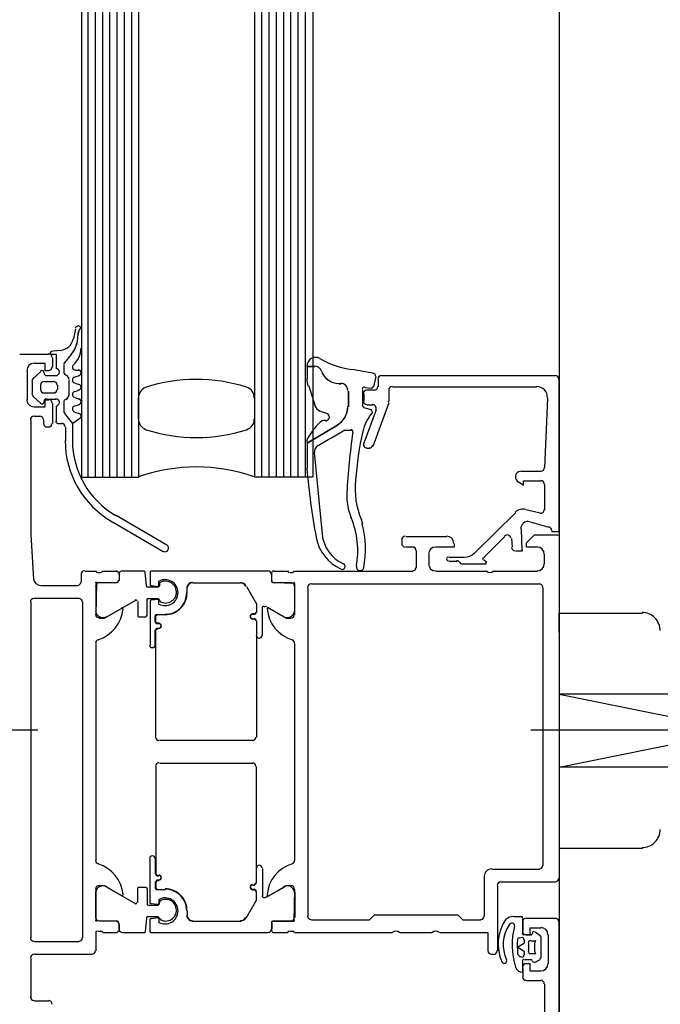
# Model space of a CAD drawing. Extents: x 2 to 87, y -108 to 11.
# Tile 87 of 256: x 13.1781 to 13.2666, y -44.049 to -43.9129. Entities that reach past the tile are written whole.
import ezdxf

# ---------------------------------------------------------------- set-up
doc = ezdxf.new("R2010")
doc.units = 0
doc.header["$MEASUREMENT"] = 0
doc.linetypes.add('IMPORT-ACAD_ISO10W100', pattern=[18.000999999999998, 12, -3, 0.001, -3])
doc.layers.add('23', color=7, linetype='CONTINUOUS')
doc.layers.add('32', color=7, linetype='CONTINUOUS')

msp = doc.modelspace()

# ---------------------------------------------------------------- linework, layer by layer
at = {"layer": '23', "color": 62, "linetype": 'Continuous'}
for p, q in [((13.18659999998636, -43.0401000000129), (13.18659999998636, -43.97609999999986)), ((13.1875, -43.0401000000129), (13.1875, -43.97609999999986)), ((13.18849999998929, -43.0401000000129), (13.18849999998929, -43.97609999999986)), ((13.18949999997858, -43.0401000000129), (13.18949999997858, -43.97609999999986)), ((13.19049999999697, -43.0401000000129), (13.19049999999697, -43.97609999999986)), ((13.19149999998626, -43.0401000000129), (13.19149999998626, -43.97609999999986)), ((13.19249999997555, -43.0401000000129), (13.19249999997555, -43.97609999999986)), ((13.19349999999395, -43.0401000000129), (13.19349999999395, -43.97609999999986)), ((13.19449999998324, -43.0401000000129), (13.19449999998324, -43.97609999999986)), ((13.2104999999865, -43.0401000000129), (13.2104999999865, -43.97609999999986)), ((13.21149999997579, -43.0401000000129), (13.21149999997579, -43.97609999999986)), ((13.21249999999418, -43.0401000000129), (13.21249999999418, -43.97609999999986)), ((13.21349999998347, -43.0401000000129), (13.21349999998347, -43.97609999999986)), ((13.21449999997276, -43.0401000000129), (13.21449999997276, -43.97609999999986)), ((13.21549999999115, -43.0401000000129), (13.21549999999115, -43.97609999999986)), ((13.21649999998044, -43.0401000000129), (13.21649999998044, -43.97609999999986)), ((13.21749999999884, -43.0401000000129), (13.21749999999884, -43.97609999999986)), ((13.21859999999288, -43.97609999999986), (13.21859999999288, -43.0401000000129)), ((13.25259999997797, -43.05410000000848), (13.25259999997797, -45.04110000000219)), ((13.19449999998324, -43.96809999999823), (13.19449999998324, -43.96520000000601)), ((13.2104999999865, -43.96520000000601), (13.2104999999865, -43.96809999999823)), ((13.18659999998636, -43.97609999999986), (13.19449999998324, -43.97609999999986)), ((13.21849999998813, -43.97609999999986), (13.2104999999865, -43.97609999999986))]:
    msp.add_line(p, q, dxfattribs=at)
for centre, radius, start, end in [((13.20247662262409, -43.98529157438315), 0.02271084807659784, 72.2552861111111, 108.0388138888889), ((13.19603407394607, -43.96512438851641), 0.001544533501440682, 112.4619777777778, 180), ((13.20893449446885, -43.96514986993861), 0.001553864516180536, 360, 72.25529166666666), ((13.19604182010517, -43.96806010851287), 0.001553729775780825, 180, 252.25535), ((13.20893488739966, -43.96805994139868), 0.001553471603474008, 287.7486472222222, 360), ((13.20248717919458, -43.9479156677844), 0.02270446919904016, 252.255325, 287.7486472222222), ((13.20248809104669, -43.99873949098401), 0.02404268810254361, 70.56465277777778, 109.43535)]:
    msp.add_arc(centre, radius, start, end, dxfattribs=at)
at = {"layer": '32', "color": 62, "linetype": 'Continuous'}
for p, q in [((13.18579999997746, -43.95560000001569), (13.18549999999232, -43.95699999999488)), ((13.18639999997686, -43.95570000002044), (13.18649999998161, -43.95540000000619)), ((13.18639999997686, -43.95570000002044), (13.18649999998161, -43.95540000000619)), ((13.18659999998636, -43.95560000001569), (13.18659999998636, -43.95829999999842)), ((13.18369999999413, -43.95860000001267), (13.18269999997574, -43.95870000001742)), ((13.17809999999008, -43.95910000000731), (13.18209999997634, -43.95910000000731)), ((13.18260000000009, -43.95960000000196), (13.18260000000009, -43.96090000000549)), ((13.18429999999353, -43.9603000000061), (13.18519999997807, -43.95920000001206)), ((13.18429999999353, -43.9603000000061), (13.18519999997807, -43.95920000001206)), ((13.17909999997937, -43.96140000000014), (13.17909999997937, -43.96540000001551)), ((13.1809999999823, -43.96150000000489), (13.17989999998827, -43.96249999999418)), ((13.18419999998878, -43.96160000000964), (13.18419999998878, -43.96060000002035)), ((13.18419999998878, -43.96160000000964), (13.18419999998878, -43.96060000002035)), ((13.18579999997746, -43.96129999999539), (13.18619999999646, -43.96129999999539)), ((13.21779999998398, -43.96080000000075), (13.21889999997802, -43.96080000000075)), ((13.18149999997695, -43.96180000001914), (13.18149999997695, -43.96170000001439)), ((13.18309999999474, -43.96210000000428), (13.1817999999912, -43.96210000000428)), ((13.18469999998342, -43.96210000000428), (13.18449999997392, -43.96199999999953)), ((13.18469999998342, -43.96210000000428), (13.18449999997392, -43.96199999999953)), ((13.18489999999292, -43.96480000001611), (13.18489999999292, -43.96259999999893)), ((13.18489999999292, -43.96480000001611), (13.18489999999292, -43.96259999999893)), ((13.18629999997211, -43.96210000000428), (13.18569999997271, -43.96230000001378)), ((13.2269999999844, -43.96360000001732), (13.22729999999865, -43.96220000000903)), ((13.22759999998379, -43.96259999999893), (13.22759999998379, -43.96360000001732)), ((13.25209999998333, -43.96210000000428), (13.22809999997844, -43.96210000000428)), ((13.17979999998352, -43.96290000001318), (13.17979999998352, -43.96450000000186)), ((13.1809999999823, -43.96400000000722), (13.1809999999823, -43.96340000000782)), ((13.18149999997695, -43.96290000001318), (13.18279999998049, -43.96290000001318)), ((13.18329999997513, -43.96340000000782), (13.18329999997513, -43.96400000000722)), ((13.18569999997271, -43.96309999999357), (13.18629999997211, -43.96330000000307)), ((13.18629999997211, -43.96410000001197), (13.18569999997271, -43.96430000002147)), ((13.21799999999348, -43.96350000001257), (13.21889999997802, -43.96630000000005)), ((13.22249999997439, -43.96319999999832), (13.22219999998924, -43.96319999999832)), ((13.22219999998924, -43.96319999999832), (13.22249999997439, -43.96319999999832)), ((13.22349999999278, -43.9664000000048), (13.22349999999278, -43.96420000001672)), ((13.22349999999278, -43.96420000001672), (13.22349999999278, -43.9664000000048)), ((13.22550000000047, -43.9661999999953), (13.22550000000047, -43.96400000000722)), ((13.22579999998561, -43.96370000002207), (13.22669999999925, -43.96379999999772)), ((13.22709999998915, -43.96410000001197), (13.22609999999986, -43.96410000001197)), ((13.22909999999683, -43.9655999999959), (13.22909999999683, -43.96410000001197)), ((13.22959999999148, -43.96360000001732), (13.24949999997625, -43.96360000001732)), ((13.17989999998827, -43.96490000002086), (13.1809999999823, -43.96590000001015)), ((13.18279999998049, -43.96450000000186), (13.18149999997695, -43.96450000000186)), ((13.18149999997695, -43.96570000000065), (13.18149999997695, -43.9655999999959)), ((13.1817999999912, -43.96530000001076), (13.18309999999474, -43.96530000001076)), ((13.18449999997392, -43.96540000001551), (13.18469999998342, -43.96520000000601)), ((13.18449999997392, -43.96530000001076), (13.18469999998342, -43.96520000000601)), ((13.18569999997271, -43.96510000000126), (13.18629999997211, -43.96530000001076)), ((13.22559999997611, -43.96460000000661), (13.22559999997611, -43.9655999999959)), ((13.25099999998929, -43.96520000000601), (13.25059999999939, -43.97479999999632)), ((13.18260000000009, -43.96590000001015), (13.18260000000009, -43.96869999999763)), ((13.18309999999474, -43.96630000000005), (13.18309999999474, -43.96840000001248)), ((13.18419999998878, -43.96700000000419), (13.18419999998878, -43.9658000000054)), ((13.18419999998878, -43.96700000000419), (13.18419999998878, -43.9658000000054)), ((13.18629999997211, -43.96610000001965), (13.18569999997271, -43.96630000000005)), ((13.22669999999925, -43.96679999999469), (13.22559999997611, -43.96650000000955)), ((13.22729999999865, -43.96679999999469), (13.22559999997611, -43.97140000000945)), ((13.22609999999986, -43.96610000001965), (13.22689999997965, -43.96610000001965)), ((13.22689999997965, -43.97179999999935), (13.22909999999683, -43.9658000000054)), ((13.18089999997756, -43.96770000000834), (13.18009999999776, -43.96770000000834)), ((13.1813999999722, -43.96869999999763), (13.1813999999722, -43.96820000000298)), ((13.18569999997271, -43.96710000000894), (13.18629999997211, -43.96730000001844)), ((13.21959999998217, -43.96700000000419), (13.22060000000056, -43.96730000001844)), ((13.18209999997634, -43.96920000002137), (13.18189999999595, -43.96920000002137)), ((13.18339999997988, -43.96869999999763), (13.18389999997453, -43.96869999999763)), ((13.18439999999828, -43.96920000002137), (13.18439999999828, -43.9710999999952)), ((13.22299999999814, -43.96960000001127), (13.22389999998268, -43.96960000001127)), ((13.22609999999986, -43.9721000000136), (13.22639999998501, -43.9721000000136)), ((13.21989999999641, -43.98399999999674), (13.21879999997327, -43.97270000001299)), ((13.25009999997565, -43.97530000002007), (13.24729999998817, -43.97530000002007)), ((13.25059999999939, -43.97710000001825), (13.25059999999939, -43.98060000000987)), ((13.19839999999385, -43.98550000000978), (13.19139999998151, -43.98140000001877)), ((13.24659999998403, -43.98099999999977), (13.24089999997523, -43.98660000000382)), ((13.25, -43.98110000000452), (13.24799999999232, -43.98060000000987)), ((13.19089999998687, -43.98230000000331), (13.19789999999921, -43.98639999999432)), ((13.22550000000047, -43.98260000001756), (13.22529999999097, -43.98200000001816)), ((13.24859999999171, -43.98230000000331), (13.25119999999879, -43.98300000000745)), ((13.23139999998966, -43.98430000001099), (13.23709999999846, -43.98430000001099)), ((13.24209999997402, -43.98730000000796), (13.24510000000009, -43.98430000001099)), ((13.24599999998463, -43.98459999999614), (13.24609999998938, -43.98579999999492)), ((13.23089999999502, -43.98530000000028), (13.23089999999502, -43.98480000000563)), ((13.23239999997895, -43.98579999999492), (13.23139999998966, -43.98579999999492)), ((13.2328999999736, -43.9886000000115), (13.2328999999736, -43.98630000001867)), ((13.23459999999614, -43.98680000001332), (13.23459999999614, -43.98810000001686)), ((13.23949999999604, -43.98720000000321), (13.23739999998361, -43.98720000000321)), ((13.25059999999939, -43.98810000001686), (13.25059999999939, -43.98680000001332)), ((13.23739999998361, -43.98769999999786), (13.23849999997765, -43.98769999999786)), ((13.23919999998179, -43.98810000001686), (13.24249999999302, -43.98810000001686)), ((13.24259999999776, -43.98790000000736), (13.24219999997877, -43.98759999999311)), ((13.18659999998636, -43.99060000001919), (13.18659999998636, -43.98960000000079)), ((13.187099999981, -43.98910000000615), (13.18859999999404, -43.98910000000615)), ((13.18889999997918, -43.98930000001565), (13.18929999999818, -43.98930000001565)), ((13.18959999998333, -43.98910000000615), (13.19149999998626, -43.98910000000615)), ((13.19180000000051, -43.9894000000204), (13.19180000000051, -43.99040000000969)), ((13.19180000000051, -43.98960000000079), (13.19180000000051, -43.99040000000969)), ((13.21289999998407, -43.99040000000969), (13.21289999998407, -43.9894000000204)), ((13.21289999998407, -43.99040000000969), (13.21289999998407, -43.98960000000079)), ((13.21319999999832, -43.98910000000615), (13.21509999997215, -43.98910000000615)), ((13.2153999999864, -43.98930000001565), (13.2157999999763, -43.98930000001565)), ((13.21609999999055, -43.98910000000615), (13.23239999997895, -43.98910000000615)), ((13.23559999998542, -43.98910000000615), (13.24259999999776, -43.98910000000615)), ((13.24359999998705, -43.98910000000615), (13.249599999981, -43.98910000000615)), ((13.1809999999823, -43.99110000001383), (13.18609999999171, -43.99110000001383)), ((13.18859999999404, -43.99120000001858), (13.18859999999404, -43.9947000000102)), ((13.19149999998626, -43.99069999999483), (13.18909999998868, -43.99069999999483)), ((13.20199999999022, -43.99069999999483), (13.20859999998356, -43.99069999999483)), ((13.20199999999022, -43.99069999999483), (13.20859999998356, -43.99069999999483)), ((13.2155999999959, -43.99069999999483), (13.21319999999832, -43.99069999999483)), ((13.21609999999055, -43.9947000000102), (13.21609999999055, -43.99120000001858)), ((13.21789999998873, -43.99139999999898), (13.21789999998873, -44.03680000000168)), ((13.24989999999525, -43.99090000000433), (13.21839999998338, -43.99090000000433)), ((13.2503999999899, -44.02980000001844), (13.2503999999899, -43.99139999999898)), ((13.20119999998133, -43.99210000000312), (13.20119999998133, -43.99150000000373)), ((13.20119999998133, -43.99210000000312), (13.20119999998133, -43.99150000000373)), ((13.17959999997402, -43.99340000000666), (13.17959999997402, -44.03979999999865)), ((13.18629999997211, -43.99290000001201), (13.18009999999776, -43.99290000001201)), ((13.18679999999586, -44.03979999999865), (13.18679999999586, -43.99340000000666)), ((13.19009999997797, -43.99540000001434), (13.19409999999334, -43.99310000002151)), ((13.21159999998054, -43.99800000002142), (13.21159999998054, -43.99420000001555)), ((13.21179999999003, -43.99400000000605), (13.21199999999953, -43.99400000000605)), ((13.21229999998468, -43.9941000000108), (13.21459999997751, -43.99540000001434)), ((13.2104999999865, -43.99499999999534), (13.210299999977, -43.99499999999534)), ((13.2104999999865, -43.99510000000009), (13.210299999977, -43.99510000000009)), ((13.210299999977, -43.99569999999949), (13.2104999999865, -43.99569999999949)), ((13.210299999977, -43.99569999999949), (13.2104999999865, -43.99569999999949)), ((13.21080000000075, -43.99600000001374), (13.21080000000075, -44.01210000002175)), ((13.21080000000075, -43.99600000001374), (13.21080000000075, -43.99800000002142)), ((13.18859999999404, -43.99910000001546), (13.18859999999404, -44.0291000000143)), ((13.21609999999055, -44.0291000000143), (13.21609999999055, -43.99910000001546)), ((13.210299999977, -44.01250000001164), (13.19739999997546, -44.01250000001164)), ((13.210299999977, -44.01570000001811), (13.19739999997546, -44.01570000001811)), ((13.21080000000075, -44.03220000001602), (13.21080000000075, -44.01610000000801)), ((13.21080000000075, -44.03220000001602), (13.21080000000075, -44.03020000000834)), ((13.21159999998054, -44.03020000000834), (13.21159999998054, -44.0340000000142)), ((13.24329999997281, -44.03030000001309), (13.24989999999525, -44.03030000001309)), ((13.24229999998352, -44.03680000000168), (13.24229999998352, -44.03130000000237)), ((13.25209999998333, -44.03210000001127), (13.24459999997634, -44.03210000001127)), ((13.18859999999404, -44.03700000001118), (13.18859999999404, -44.03350000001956)), ((13.19009999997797, -44.03280000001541), (13.19409999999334, -44.03510000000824)), ((13.210299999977, -44.03250000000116), (13.2104999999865, -44.03250000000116)), ((13.210299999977, -44.03250000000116), (13.2104999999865, -44.03250000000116)), ((13.2104999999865, -44.03310000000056), (13.210299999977, -44.03310000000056)), ((13.2104999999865, -44.03320000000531), (13.210299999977, -44.03320000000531)), ((13.21229999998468, -44.03410000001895), (13.21459999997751, -44.03280000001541)), ((13.21609999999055, -44.03350000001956), (13.21609999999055, -44.03700000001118)), ((13.2440999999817, -44.03260000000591), (13.2440999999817, -44.04159999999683)), ((13.21179999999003, -44.0341999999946), (13.21199999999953, -44.0341999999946)), ((13.20119999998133, -44.03609999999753), (13.20119999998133, -44.03669999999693)), ((13.20119999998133, -44.03609999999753), (13.20119999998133, -44.03669999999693)), ((13.19149999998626, -44.03750000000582), (13.18909999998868, -44.03750000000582)), ((13.20199999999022, -44.03750000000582), (13.20859999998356, -44.03750000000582)), ((13.20199999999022, -44.03750000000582), (13.20859999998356, -44.03750000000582)), ((13.2155999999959, -44.03750000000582), (13.21319999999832, -44.03750000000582)), ((13.24739999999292, -44.03690000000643), (13.24639999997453, -44.03690000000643)), ((13.24759999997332, -44.03919999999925), (13.24759999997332, -44.03710000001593)), ((13.24759999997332, -44.03760000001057), (13.24759999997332, -44.03890000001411)), ((13.25209999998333, -44.03710000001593), (13.24809999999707, -44.03710000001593)), ((13.18859999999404, -44.03909999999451), (13.18859999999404, -44.04159999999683)), ((13.18929999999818, -44.03890000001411), (13.18889999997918, -44.03890000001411)), ((13.19149999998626, -44.03909999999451), (13.18959999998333, -44.03909999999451)), ((13.19180000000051, -44.03780000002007), (13.19180000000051, -44.03880000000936)), ((13.19180000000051, -44.03859999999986), (13.19180000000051, -44.03780000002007)), ((13.21289999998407, -44.03880000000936), (13.21289999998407, -44.03780000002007)), ((13.21289999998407, -44.03780000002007), (13.21289999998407, -44.03859999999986)), ((13.21509999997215, -44.03909999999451), (13.21319999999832, -44.03909999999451)), ((13.2157999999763, -44.03890000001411), (13.2153999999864, -44.03890000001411)), ((13.22959999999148, -44.03909999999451), (13.21609999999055, -44.03909999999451)), ((13.23509999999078, -44.03909999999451), (13.23059999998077, -44.03909999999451)), ((13.25, -44.0395000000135), (13.24929999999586, -44.03900000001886)), ((13.18009999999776, -44.04029999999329), (13.18629999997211, -44.04029999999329)), ((13.24879999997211, -44.03940000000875), (13.24779999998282, -44.03940000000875)), ((13.24869999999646, -44.04020000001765), (13.24940000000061, -44.04020000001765)), ((13.25009999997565, -44.04260000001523), (13.25009999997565, -44.03960000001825)), ((13.25109999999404, -44.03940000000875), (13.25109999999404, -44.04339999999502)), ((13.24839999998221, -44.04170000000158), (13.24839999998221, -44.04050000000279)), ((13.17959999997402, -44.04260000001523), (13.17959999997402, -44.04800000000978)), ((13.18809999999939, -44.04210000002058), (13.18009999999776, -44.04210000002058)), ((13.24359999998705, -44.04210000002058), (13.24329999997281, -44.04210000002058)), ((13.24759999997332, -44.04459999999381), (13.24759999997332, -44.04300000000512)), ((13.24779999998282, -44.04279999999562), (13.24869999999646, -44.04279999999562)), ((13.24940000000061, -44.04200000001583), (13.24869999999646, -44.04200000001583)), ((13.24919999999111, -44.04320000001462), (13.25, -44.04279999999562)), ((13.24759999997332, -44.04390000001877), (13.24759999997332, -44.0451999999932)), ((13.24809999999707, -44.04570000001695), (13.25009999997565, -44.04570000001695)), ((13.25059999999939, -44.04620000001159), (13.25059999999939, -44.05160000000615)), ((13.18009999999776, -44.04850000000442), (13.18209999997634, -44.04850000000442))]:
    msp.add_line(p, q, dxfattribs=at)
at = {"layer": '32', "color": 62, "linetype": 'IMPORT-ACAD_ISO10W100'}
for p, q in [((13.18059999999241, -44.01110000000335), (13.14309999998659, -44.01110000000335)), ((13.29509999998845, -44.01110000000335), (13.24869999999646, -44.01110000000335))]:
    msp.add_line(p, q, dxfattribs=at)
at = {"layer": '32', "color": 62, "linetype": 'Continuous'}
for points in [[(13.18229999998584, -43.95910000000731), (13.18309999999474, -43.95910000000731), (13.18309999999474, -43.96110000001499)], [(13.18209999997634, -43.96140000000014), (13.1815999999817, -43.96140000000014), (13.1815999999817, -43.96040000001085), (13.18009999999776, -43.96040000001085)], [(13.21889999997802, -43.96080000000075), (13.21779999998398, -43.96080000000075), (13.21779999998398, -43.96249999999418)], [(13.25159999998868, -43.9835000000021), (13.25159999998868, -43.98360000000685), (13.25259999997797, -43.98360000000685), (13.25259999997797, -43.96259999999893)], [(13.18009999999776, -43.9664000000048), (13.1815999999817, -43.9664000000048), (13.1815999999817, -43.96540000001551), (13.18209999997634, -43.96540000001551)], [(13.17959999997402, -43.96820000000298), (13.17959999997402, -43.98410000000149), (13.17999999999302, -43.99020000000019)], [(13.18639999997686, -43.96799999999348), (13.18539999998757, -43.96869999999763), (13.18429999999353, -43.96730000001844)], [(13.18539999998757, -43.9710999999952), (13.18539999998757, -43.96869999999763), (13.18429999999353, -43.96730000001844)], [(13.21779999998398, -43.97119999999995), (13.21779999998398, -43.97140000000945), (13.22199999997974, -43.96890000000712)], [(13.22199999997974, -43.96890000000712), (13.21779999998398, -43.97140000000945), (13.21779999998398, -43.97490000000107)], [(13.24709999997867, -43.976800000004), (13.24769999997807, -43.9771999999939), (13.24769999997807, -43.97659999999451), (13.25009999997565, -43.97659999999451)], [(13.24659999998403, -43.98630000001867), (13.24749999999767, -43.98630000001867), (13.24739999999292, -43.9833000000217)], [(13.249599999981, -43.98579999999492), (13.24809999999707, -43.98579999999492), (13.24809999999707, -43.98519999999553), (13.24919999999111, -43.98410000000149), (13.25259999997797, -43.98410000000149), (13.25259999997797, -44.03160000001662)], [(13.23809999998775, -43.98530000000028), (13.23809999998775, -43.98579999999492), (13.23559999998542, -43.98579999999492)], [(13.19739999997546, -43.99069999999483), (13.19739999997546, -43.99110000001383), (13.19729999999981, -43.99120000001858), (13.19719999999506, -43.99129999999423), (13.19719999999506, -43.99129999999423), (13.19579999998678, -43.99129999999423), (13.19569999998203, -43.99129999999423), (13.19559999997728, -43.99120000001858), (13.19559999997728, -43.99110000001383), (13.19539999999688, -43.98930000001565), (13.19539999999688, -43.9892000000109), (13.19529999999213, -43.98910000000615), (13.19519999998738, -43.98910000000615), (13.19229999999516, -43.98910000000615)], [(13.21239999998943, -43.98910000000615), (13.19629999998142, -43.98910000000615), (13.19619999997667, -43.98910000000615), (13.19609999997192, -43.9892000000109), (13.19609999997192, -43.98930000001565), (13.19609999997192, -43.99090000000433), (13.19609999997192, -43.99100000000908), (13.19619999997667, -43.99110000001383), (13.19629999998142, -43.99110000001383), (13.19709999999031, -43.99120000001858), (13.19719999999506, -43.99120000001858), (13.19729999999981, -43.99110000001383), (13.19729999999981, -43.99090000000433), (13.19729999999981, -43.99050000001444)], [(13.19149999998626, -43.99069999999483), (13.18869999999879, -43.99069999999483), (13.18859999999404, -43.99510000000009)], [(13.20939999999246, -43.99120000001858), (13.21080000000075, -43.99360000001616), (13.21080000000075, -43.99480000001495)], [(13.20939999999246, -43.99120000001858), (13.21080000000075, -43.99360000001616), (13.21080000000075, -43.99480000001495)], [(13.21609999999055, -43.99510000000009), (13.21609999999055, -43.99079999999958), (13.21319999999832, -43.99069999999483)], [(13.18909999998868, -43.99559999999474), (13.18979999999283, -43.99559999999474), (13.19219999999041, -43.99420000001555)], [(13.19439999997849, -43.99330000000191), (13.19439999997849, -43.99520000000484), (13.19439999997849, -43.99530000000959), (13.19449999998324, -43.99540000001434), (13.19459999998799, -43.99540000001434), (13.19549999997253, -43.99540000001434), (13.19549999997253, -43.99540000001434), (13.19559999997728, -43.99530000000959), (13.19569999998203, -43.99520000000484), (13.19569999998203, -43.99310000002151), (13.19569999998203, -43.99300000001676), (13.19579999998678, -43.99290000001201), (13.19589999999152, -43.99290000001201), (13.19719999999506, -43.99290000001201), (13.19719999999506, -43.99290000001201), (13.19729999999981, -43.99300000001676), (13.19739999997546, -43.99310000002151), (13.19749999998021, -43.99330000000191)], [(13.19729999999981, -43.99370000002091), (13.19729999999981, -43.99330000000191), (13.19729999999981, -43.99310000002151), (13.19719999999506, -43.99300000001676), (13.19709999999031, -43.99300000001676), (13.19629999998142, -43.99310000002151), (13.19619999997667, -43.99310000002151), (13.19609999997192, -43.99319999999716), (13.19609999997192, -43.99330000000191), (13.19609999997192, -43.99929999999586)], [(13.21249999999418, -43.99420000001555), (13.21489999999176, -43.99559999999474), (13.2155999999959, -43.99559999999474)], [(13.19729999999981, -43.99640000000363), (13.19709999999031, -43.99640000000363), (13.19699999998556, -43.99640000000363), (13.19689999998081, -43.99619999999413), (13.19679999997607, -43.99610000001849), (13.19679999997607, -43.99530000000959), (13.19689999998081, -43.99520000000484), (13.19689999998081, -43.99510000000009), (13.19709999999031, -43.99510000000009), (13.19819999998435, -43.99510000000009)], [(13.19729999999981, -43.99629999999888), (13.19719999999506, -43.99629999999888), (13.19699999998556, -43.99629999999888), (13.19689999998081, -43.99619999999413), (13.19689999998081, -43.99610000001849), (13.19689999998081, -43.99530000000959), (13.19689999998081, -43.99520000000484), (13.19699999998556, -43.99520000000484), (13.19709999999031, -43.99510000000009), (13.19819999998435, -43.99510000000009)], [(13.25259999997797, -43.99590000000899), (13.25259999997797, -43.9949000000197), (13.26410000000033, -43.9949000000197)], [(13.25259999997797, -43.99760000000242), (13.25259999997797, -43.99590000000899), (13.25259999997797, -43.99760000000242), (13.25259999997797, -44.02460000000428), (13.25259999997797, -44.02640000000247), (13.25259999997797, -44.02740000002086), (13.26410000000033, -44.02740000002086)], [(13.19679999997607, -43.99929999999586), (13.19679999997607, -43.99730000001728), (13.19689999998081, -43.99710000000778), (13.19699999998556, -43.99700000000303), (13.19709999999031, -43.99700000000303), (13.19729999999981, -43.99700000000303)], [(13.19689999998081, -44.01210000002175), (13.19689999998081, -43.99730000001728), (13.19689999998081, -43.99720000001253), (13.19699999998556, -43.99710000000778), (13.19719999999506, -43.99700000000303), (13.19729999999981, -43.99700000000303)], [(13.19689999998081, -44.01610000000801), (13.19689999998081, -44.03090000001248), (13.19689999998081, -44.03100000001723), (13.19699999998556, -44.03110000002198), (13.19719999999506, -44.03119999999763), (13.19729999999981, -44.03119999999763)], [(13.19729999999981, -44.03450000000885), (13.19729999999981, -44.03489999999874), (13.19729999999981, -44.03510000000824), (13.19719999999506, -44.03520000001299), (13.19709999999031, -44.03520000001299), (13.19629999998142, -44.03510000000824), (13.19619999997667, -44.03510000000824), (13.19609999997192, -44.03500000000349), (13.19609999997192, -44.03489999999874), (13.19609999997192, -44.0289000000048)], [(13.19679999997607, -44.0289000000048), (13.19679999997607, -44.03090000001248), (13.19689999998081, -44.03110000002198), (13.19699999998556, -44.03119999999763), (13.19709999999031, -44.03119999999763), (13.19729999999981, -44.03119999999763)], [(13.19729999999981, -44.03179999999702), (13.19709999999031, -44.03179999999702), (13.19699999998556, -44.03179999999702), (13.19689999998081, -44.03200000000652), (13.19679999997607, -44.03210000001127), (13.19679999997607, -44.03290000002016), (13.19689999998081, -44.03299999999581), (13.19689999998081, -44.03310000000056), (13.19709999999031, -44.03310000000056), (13.19819999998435, -44.03310000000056)], [(13.19729999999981, -44.03190000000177), (13.19719999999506, -44.03190000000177), (13.19699999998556, -44.03190000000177), (13.19689999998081, -44.03200000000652), (13.19689999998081, -44.03210000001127), (13.19689999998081, -44.03290000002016), (13.19689999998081, -44.03299999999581), (13.19699999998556, -44.03299999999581), (13.19709999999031, -44.03310000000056), (13.19819999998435, -44.03310000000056)], [(13.18859999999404, -44.03310000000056), (13.18859999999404, -44.03740000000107), (13.19149999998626, -44.03750000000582)], [(13.19219999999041, -44.0340000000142), (13.18979999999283, -44.03260000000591), (13.18909999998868, -44.03260000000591)], [(13.19439999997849, -44.03489999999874), (13.19439999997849, -44.03299999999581), (13.19439999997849, -44.03290000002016), (13.19449999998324, -44.03280000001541), (13.19459999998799, -44.03280000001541), (13.19549999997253, -44.03280000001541), (13.19549999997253, -44.03280000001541), (13.19559999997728, -44.03290000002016), (13.19569999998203, -44.03299999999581), (13.19569999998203, -44.03510000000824), (13.19569999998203, -44.03520000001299), (13.19579999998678, -44.03530000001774), (13.19589999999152, -44.03530000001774), (13.19719999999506, -44.03530000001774), (13.19719999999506, -44.03530000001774), (13.19729999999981, -44.03520000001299), (13.19739999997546, -44.03510000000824), (13.19749999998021, -44.03470000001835)], [(13.20939999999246, -44.03700000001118), (13.21080000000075, -44.0346000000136), (13.21080000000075, -44.03340000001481)], [(13.20939999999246, -44.03700000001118), (13.21080000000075, -44.0346000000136), (13.21080000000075, -44.03340000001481)], [(13.2155999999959, -44.03260000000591), (13.21489999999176, -44.03260000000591), (13.21249999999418, -44.0340000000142)], [(13.21319999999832, -44.03750000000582), (13.2159999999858, -44.03750000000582), (13.21609999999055, -44.03310000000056)], [(13.19759999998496, -44.03729999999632), (13.19739999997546, -44.03710000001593), (13.19729999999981, -44.03700000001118), (13.19719999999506, -44.03690000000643), (13.19719999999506, -44.03690000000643), (13.19579999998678, -44.03690000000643), (13.19569999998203, -44.03690000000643), (13.19559999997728, -44.03700000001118), (13.19559999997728, -44.03710000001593), (13.19539999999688, -44.03890000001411), (13.19539999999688, -44.03900000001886), (13.19529999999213, -44.03909999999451), (13.19519999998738, -44.03909999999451), (13.19229999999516, -44.03909999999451)], [(13.21239999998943, -44.03909999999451), (13.19629999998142, -44.03909999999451), (13.19619999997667, -44.03909999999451), (13.19609999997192, -44.03900000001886), (13.19609999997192, -44.03890000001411), (13.19609999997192, -44.03729999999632), (13.19609999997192, -44.03720000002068), (13.19619999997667, -44.03710000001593), (13.19629999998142, -44.03710000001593), (13.19709999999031, -44.03700000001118), (13.19719999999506, -44.03700000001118), (13.19729999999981, -44.03710000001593), (13.19729999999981, -44.03729999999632), (13.19729999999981, -44.03770000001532)], [(13.21839999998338, -44.03729999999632), (13.22639999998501, -44.03729999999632), (13.22709999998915, -44.03660000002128), (13.2385999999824, -44.03660000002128), (13.23929999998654, -44.03729999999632), (13.24179999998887, -44.03729999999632)], [(13.249599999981, -44.10839999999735), (13.24809999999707, -44.10839999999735), (13.24809999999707, -44.10899999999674), (13.24919999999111, -44.11010000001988), (13.25259999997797, -44.11010000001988), (13.25259999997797, -44.03760000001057)], [(13.24279999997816, -44.04159999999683), (13.24279999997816, -44.03909999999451), (13.23609999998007, -44.03909999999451)], [(13.24809999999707, -44.03940000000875), (13.24859999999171, -44.03940000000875), (13.24859999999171, -44.03840000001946), (13.25009999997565, -44.03840000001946)], [(13.24709999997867, -44.03979999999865), (13.24759999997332, -44.0396999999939), (13.24779999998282, -44.04020000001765)], [(13.24769999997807, -44.04060000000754), (13.24689999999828, -44.04110000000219), (13.24769999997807, -44.04159999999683)], [(13.24779999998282, -44.04200000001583), (13.24759999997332, -44.04250000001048), (13.24719999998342, -44.04240000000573)], [(13.25009999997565, -44.04440000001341), (13.24859999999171, -44.04440000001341), (13.24859999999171, -44.04339999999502), (13.24809999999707, -44.04339999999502)]]:
    msp.add_lwpolyline(points, dxfattribs=at)
at = {"layer": '32', "color": 62, "linetype": 'IMPORT-ACAD_ISO10W100'}
msp.add_lwpolyline([(13.30259999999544, -44.0060999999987), (13.25259999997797, -44.0060999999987), (13.30259999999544, -44.01620000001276), (13.25259999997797, -44.01620000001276), (13.30259999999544, -44.0060999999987), (13.30259999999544, -44.01620000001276)], dxfattribs=at)
at = {"layer": '32', "color": 62, "linetype": 'Continuous'}
for centre, radius, start, end in [((13.1861518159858, -43.95560209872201), 0.000400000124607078, 37.98625555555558, 168.9895611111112), ((13.1881176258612, -43.95652587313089), 0.001999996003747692, 153.3453361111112, 180.61905), ((13.1881176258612, -43.95652587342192), 0.001989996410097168, 153.3453277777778, 180.6190416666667), ((13.18615281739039, -43.9556020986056), 0.000399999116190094, 359.9192361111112, 36.53392777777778), ((13.18351634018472, -43.95658209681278), 0.002000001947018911, 274.9954305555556, 348.9976305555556), ((13.18211423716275, -43.95659073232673), 0.004003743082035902, 319.3590111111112, 0.6189527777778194), ((13.18211423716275, -43.95659073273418), 0.004013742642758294, 319.3590166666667, 0.6189583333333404), ((13.1826518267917, -43.95906681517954), 0.0004000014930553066, 94.91720277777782, 179.9996638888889), ((13.1835528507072, -43.95827452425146), 0.002999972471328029, 310.3199861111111, 0.001466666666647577), ((13.18205180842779, -43.95956682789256), 0.0005000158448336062, 0.001816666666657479, 89.99818611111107), ((13.21895209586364, -43.96074130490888), 0.001200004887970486, 59.6520527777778, 180.2002555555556), ((13.22562140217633, -43.94935005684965), 0.01200000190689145, 239.6520333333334, 261.8849805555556), ((13.18005183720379, -43.96136682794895), 0.001000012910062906, 90.00073888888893, 179.9992583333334), ((13.18115182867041, -43.96166680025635), 0.000300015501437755, 0.005591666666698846, 134.996775), ((13.18205182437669, -43.96086681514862), 0.0004999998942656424, 269.9999888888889, 359.9990972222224), ((13.18305181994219, -43.96156679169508), 0.0004999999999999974, 270.0001527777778, 90.00015277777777), ((13.18464772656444, -43.96054766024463), 0.0004958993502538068, 139.3590166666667, 180.0001805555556), ((13.18464772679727, -43.96054766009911), 0.0004858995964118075, 139.3590333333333, 180.0001972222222), ((13.18575282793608, -43.96086680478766), 0.0004000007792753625, 130.3209, 270.0001722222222), ((13.18615281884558, -43.96166685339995), 0.0004000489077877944, 284.9998638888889, 89.99967500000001), ((13.21883316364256, -43.96174963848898), 0.0009899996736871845, 18.54235555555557, 89.78102500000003), ((13.21883316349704, -43.96174963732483), 0.0009999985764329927, 18.54230277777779, 89.78097222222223), ((13.22215147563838, -43.96063661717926), 0.002510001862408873, 198.5423833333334, 269.9999472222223), ((13.22215147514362, -43.96063661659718), 0.002500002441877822, 198.5423944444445, 269.9999583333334), ((13.21746231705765, -44.00657120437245), 0.04579991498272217, 77.96240555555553, 81.8849722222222), ((13.18025183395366, -43.96284888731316), 0.0004999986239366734, 134.9799305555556, 180.0001305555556), ((13.18145183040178, -43.96336676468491), 0.0004999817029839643, 89.99805555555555, 180.00225), ((13.18175184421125, -43.96176679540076), 0.0002999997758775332, 180.0001083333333, 270.0001944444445), ((13.18275185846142, -43.96336676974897), 0.0004999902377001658, 359.9990333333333, 90.00126944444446), ((13.18465183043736, -43.96154516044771), 0.0005000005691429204, 180.0001555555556, 240.000113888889), ((13.18465183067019, -43.96154516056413), 0.0004900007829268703, 180.0001416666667, 240.0001), ((13.18435183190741, -43.96252665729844), 0.0005000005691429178, 0.0001555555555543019, 60.0001138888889), ((13.18435183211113, -43.96252665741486), 0.000510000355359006, 0.0001694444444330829, 60.00012777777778), ((13.18575283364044, -43.96266689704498), 0.0004000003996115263, 104.9997194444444, 255.0005861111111), ((13.22075502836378, -43.96252414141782), 0.003003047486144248, 179.4933583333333, 199.0561277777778), ((13.22695168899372, -43.96207183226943), 0.0002999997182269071, 347.6435583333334, 78.00295833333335), ((13.22805188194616, -43.96256686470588), 0.0005000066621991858, 90.0008777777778, 179.9990083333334), ((13.25205182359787, -43.96256685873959), 0.0005000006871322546, 0.0003083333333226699, 89.99980833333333), ((13.18145183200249, -43.96396680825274), 0.0004999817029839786, 179.9980555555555, 270.00225), ((13.18275186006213, -43.96396679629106), 0.0004999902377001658, 269.9990333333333, 0.001269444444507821), ((13.18615283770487, -43.96366689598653), 0.0004000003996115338, 284.9997194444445, 75.00058611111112), ((13.22241242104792, -43.96413661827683), 0.0009999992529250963, 359.9999583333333, 90.00004444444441), ((13.22241242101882, -43.96413661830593), 0.0009899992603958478, 359.9999583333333, 90.00004444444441), ((13.22570182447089, -43.96395291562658), 0.000300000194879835, 82.79233611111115, 180.0000805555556), ((13.22605188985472, -43.96456686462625), 0.0005000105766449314, 90.0012111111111, 179.9985583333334), ((13.22667961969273, -43.96347183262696), 0.0002999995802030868, 261.8820444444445, 349.0058750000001), ((13.22705187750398, -43.96356685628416), 0.0004999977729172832, 269.9999750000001, 0.0002555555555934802), ((13.22955188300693, -43.96406686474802), 0.0005000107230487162, 90.00122777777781, 179.9987694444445), ((13.24948646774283, -43.96506659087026), 0.001499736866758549, 357.5442583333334, 89.98611111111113), ((13.18005181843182, -43.96536682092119), 0.0009999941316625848, 179.9996638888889, 270.0003361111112), ((13.18025183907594, -43.96448493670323), 0.0004999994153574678, 180.0000888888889, 225.0277861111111), ((13.18175185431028, -43.96556677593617), 0.0002999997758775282, 90.00010833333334, 180.0001944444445), ((13.18205180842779, -43.96586683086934), 0.0005000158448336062, 0.001816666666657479, 89.99818611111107), ((13.18305183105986, -43.96576677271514), 0.0005000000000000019, 270.0001527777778, 90.00015277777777), ((13.18465184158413, -43.96574516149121), 0.0005000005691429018, 120.0001888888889, 180.0001472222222), ((13.18465184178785, -43.9657451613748), 0.0004900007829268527, 120.0002055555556, 180.0001638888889), ((13.18435183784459, -43.9647636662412), 0.000500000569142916, 300.0001888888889, 0.0001472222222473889), ((13.18435183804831, -43.96476366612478), 0.000510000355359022, 300.000175, 0.000133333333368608), ((13.18575284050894, -43.96466689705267), 0.0004000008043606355, 104.9999361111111, 255.0003694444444), ((13.18615284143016, -43.96566689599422), 0.0004000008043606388, 284.9999361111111, 75.00036944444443), ((13.22605189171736, -43.96556683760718), 0.0005000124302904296, 180.001425, 269.998575), ((13.22854188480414, -43.96557490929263), 0.0005099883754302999, 340.0342527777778, 359.8941944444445), ((13.18115185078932, -43.96566677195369), 0.0003000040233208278, 224.9982361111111, 0.0001944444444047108), ((13.18465184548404, -43.96695966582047), 0.0005000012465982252, 180.000225, 218.0174777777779), ((13.18465184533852, -43.96695966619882), 0.0004900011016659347, 180.0001861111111, 218.0174388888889), ((13.18575284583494, -43.96666689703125), 0.0004000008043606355, 104.9999361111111, 255.0003694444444), ((13.21999064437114, -43.96583371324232), 0.001199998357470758, 199.0560388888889, 250.0000277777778), ((13.2204124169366, -43.96632332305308), 0.002990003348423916, 300.7863361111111, 359.9999611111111), ((13.22041241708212, -43.96632332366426), 0.003000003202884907, 300.7863472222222, 359.9999722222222), ((13.22570182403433, -43.96614822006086), 0.000299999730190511, 179.9999944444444, 250.0002472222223), ((13.22650182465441, -43.96707794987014), 0.0003000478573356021, 320.0034583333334, 69.98776111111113), ((13.22680750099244, -43.96656726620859), 0.0005004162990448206, 340.0619583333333, 89.95679722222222), ((13.18005181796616, -43.96816681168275), 0.000499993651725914, 89.99927222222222, 180.0007277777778), ((13.18085181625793, -43.96816682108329), 0.000500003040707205, 0.0003472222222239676, 89.99964999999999), ((13.1861528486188, -43.96766689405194), 0.0003999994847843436, 299.9999444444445, 75.00000277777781), ((13.22020516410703, -43.96927075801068), 0.001000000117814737, 84.04178333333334, 136.6897222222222), ((13.22036103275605, -43.96777729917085), 0.0004999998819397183, 269.9999472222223, 71.99998888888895), ((13.23132820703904, -43.97112725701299), 0.006000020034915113, 140.0035472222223, 167.1830333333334), ((13.18185183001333, -43.96866680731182), 0.0005000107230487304, 180.0012277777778, 269.9987694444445), ((13.18205181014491, -43.96866680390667), 0.0005000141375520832, 270.0016194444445, 359.9983805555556), ((13.183351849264, -43.9683667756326), 0.0003000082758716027, 180.0000138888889, 270.0001000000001), ((13.18385185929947, -43.9691665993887), 0.0004998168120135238, 0.005175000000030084, 90.00017500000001), ((13.22865211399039, -43.97723362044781), 0.01260853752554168, 136.6897277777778, 148.5199333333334), ((13.15465465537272, -43.85740275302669), 0.1313206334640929, 299.486675, 301.3551027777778), ((13.22380693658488, -43.9698451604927), 0.0002999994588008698, 351.5498583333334, 90.00636111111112), ((13.19735154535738, -43.97102364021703), 0.01299986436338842, 179.99785, 240.0025138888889), ((13.19734887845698, -43.97102537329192), 0.01199701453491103, 179.9928750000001, 240.007375), ((13.21875209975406, -43.9711716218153), 0.001000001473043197, 148.5198583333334, 179.9998972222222), ((13.30828113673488, -43.98239472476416), 0.08510130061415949, 171.5498916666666, 177.2375083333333), ((13.26858458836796, -43.97960327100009), 0.04420840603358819, 167.1830722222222, 176.0013277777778), ((13.2197856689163, -43.97258391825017), 0.000999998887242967, 119.4866777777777, 185.4347388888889), ((13.22605181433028, -43.97156652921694), 0.0005003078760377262, 160.0417, 269.9764055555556), ((13.22637086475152, -43.97156747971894), 0.0004993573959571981, 269.9704583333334, 339.8862750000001), ((13.31113942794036, -43.96728693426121), 0.09369288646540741, 184.6285861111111, 190.5408861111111), ((13.25007306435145, -43.97476817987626), 0.0004986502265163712, 269.9731055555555, 357.6840805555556), ((13.24736361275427, -43.97606590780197), 0.0008086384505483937, 98.81930277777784, 244.9030916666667), ((13.23535466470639, -43.97772188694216), 0.0109370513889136, 173.6934333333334, 203.0706555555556), ((13.25005183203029, -43.97706682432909), 0.0004999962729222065, 3.055555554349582e-05, 90.0003111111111), ((13.23126944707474, -43.97867875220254), 0.008000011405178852, 177.2375333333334, 202.4495277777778), ((13.24759492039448, -43.98200654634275), 0.001499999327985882, 75.00017777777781, 135.0007777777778), ((13.21278572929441, -43.98631588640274), 0.01199932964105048, 349.8592888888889, 22.44951388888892), ((13.25005180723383, -43.98059429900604), 0.0005000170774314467, 255.000713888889, 359.9971333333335), ((13.21286522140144, -43.98601243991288), 0.01299955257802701, 348.4245527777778, 15.31339166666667), ((13.24830369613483, -43.98322642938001), 0.001000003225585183, 74.9998666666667, 185.0000388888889), ((13.25105175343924, -43.98345052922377), 0.0005000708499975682, 0.007466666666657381, 74.99549444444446), ((13.22492915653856, -43.98334515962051), 0.005999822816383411, 190.3864138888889, 245.8151333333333), ((13.22484494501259, -43.98352622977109), 0.005000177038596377, 185.4358444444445, 245.8955055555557), ((13.23135183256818, -43.98476678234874), 0.0005000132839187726, 90.0015222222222, 179.9984777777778), ((13.23705180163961, -43.98526679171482), 0.001000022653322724, 0.001297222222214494, 89.99864444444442), ((13.24542120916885, -43.98459883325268), 0.0004999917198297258, 4.998627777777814, 135.0000527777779), ((13.19815152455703, -43.98591906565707), 0.0005000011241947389, 240.0002277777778, 60.00022777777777), ((13.23135181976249, -43.98526676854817), 0.0005000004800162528, 180.0000555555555, 269.9999444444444), ((13.2323518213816, -43.98626676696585), 0.0004999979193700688, 359.9997611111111, 90.00023888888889), ((13.2355518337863, -43.98676677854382), 0.001000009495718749, 90.00054444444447, 179.9994555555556), ((13.24652089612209, -43.98576681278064), 0.0004999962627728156, 184.9997361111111, 269.999788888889), ((13.24955179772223, -43.98676679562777), 0.001000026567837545, 0.001522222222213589, 89.99847777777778), ((13.23730597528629, -43.98741680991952), 0.0002504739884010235, 86.44455000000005, 180.0000250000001), ((13.23948490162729, -43.98516681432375), 0.00200000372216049, 270.0000194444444, 314.9999388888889), ((13.24222662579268, -43.98737487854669), 0.0002000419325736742, 135.0103277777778, 239.9908916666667), ((13.24745941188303, -43.98616680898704), 0.0001000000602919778, 269.9996611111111, 5.053125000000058), ((13.22263500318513, -43.98845347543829), 0.000399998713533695, 245.8159833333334, 65.18756388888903), ((13.22510019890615, -43.98851845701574), 0.0005105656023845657, 169.8592194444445, 348.424563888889), ((13.23235182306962, -43.98856677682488), 0.0004999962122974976, 269.9995666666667, 0.0004361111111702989), ((13.2355518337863, -43.98806676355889), 0.001000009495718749, 180.0005444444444, 269.9994555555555), ((13.23730597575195, -43.98741681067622), 0.0002504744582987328, 179.9998611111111, 273.5553361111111), ((13.23844085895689, -43.98816680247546), 0.0004999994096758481, 30.75388888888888, 90.00007500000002), ((13.23914443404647, -43.98774815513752), 0.0003187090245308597, 210.7538055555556, 271.0361416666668), ((13.24244474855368, -43.98796855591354), 9.82561428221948e-05, 269.99985, 47.85581111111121), ((13.24955181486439, -43.98806675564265), 0.001000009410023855, 270.0005388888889, 359.9990583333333), ((13.18705182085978, -43.98956680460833), 0.0004999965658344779, 89.99972222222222, 180.0003944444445), ((13.18881934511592, -43.98898797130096), 0.0002788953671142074, 196.4199250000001, 271.1645416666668), ((13.18928426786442, -43.98898794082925), 0.0002789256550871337, 268.8371472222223, 343.5753861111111), ((13.19143182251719, -43.98936680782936), 0.0002999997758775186, 359.9999583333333, 90.00004444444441), ((13.19226182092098, -43.98956677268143), 0.0004999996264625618, 89.99995833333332, 180.0000444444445), ((13.21234182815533, -43.98956677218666), 0.0004999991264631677, 1.388888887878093e-05, 90.00009999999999), ((13.21317183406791, -43.9893667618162), 0.0002999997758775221, 89.99995833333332, 180.0000444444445), ((13.21531938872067, -43.98898789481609), 0.0002789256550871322, 196.4246111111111, 271.16285), ((13.21578431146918, -43.9889879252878), 0.0002788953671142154, 268.8354583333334, 343.5800750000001), ((13.24305182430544, -43.98854178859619), 0.0007249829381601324, 226.3958972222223, 313.6041027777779), ((13.18098293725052, -43.99006680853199), 0.0009999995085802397, 184.0858166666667, 270.0000027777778), ((13.18605182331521, -43.99056680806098), 0.0004999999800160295, 270.0001111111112, 360), ((13.18867182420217, -43.99076678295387), 0.0001199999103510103, 89.99995833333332, 180.0000444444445), ((13.18906182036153, -43.99117676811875), 0.0004999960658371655, 89.99966388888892, 180.0003361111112), ((13.19143182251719, -43.99034678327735), 0.0002999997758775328, 269.9999583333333, 4.444444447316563e-05), ((13.19146182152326, -43.9903771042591), 0.0002999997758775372, 269.9999583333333, 4.444444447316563e-05), ((13.19814832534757, -43.99206677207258), 0.001798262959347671, 359.9999694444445, 118.0819361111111), ((13.19821312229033, -43.99198773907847), 0.001516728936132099, 1.383147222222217, 122.7261222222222), ((13.20195099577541, -43.99146596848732), 0.0007991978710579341, 89.93895277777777, 180.0577555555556), ((13.20195099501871, -43.99146596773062), 0.0007491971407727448, 89.93696388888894, 180.0596750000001), ((13.20851563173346, -43.99166671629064), 0.0009999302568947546, 29.98962222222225, 90.0036944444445), ((13.20851562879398, -43.99166672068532), 0.0009499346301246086, 29.98950555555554, 89.99972777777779), ((13.21314182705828, -43.9903771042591), 0.0002999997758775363, 179.9999583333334, 270.0000444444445), ((13.21317183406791, -43.99034673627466), 0.0002999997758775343, 179.9999583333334, 270.0000444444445), ((13.21554182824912, -43.99117676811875), 0.000499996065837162, 359.999663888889, 90.00033611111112), ((13.21593183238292, -43.99076673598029), 0.0001199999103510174, 359.9999583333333, 90.00004444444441), ((13.2183518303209, -43.9913667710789), 0.0005000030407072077, 90.00034722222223, 179.99965), ((13.24985180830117, -43.9913667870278), 0.0005000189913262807, 0.002175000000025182, 89.99873888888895), ((13.19814832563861, -43.99206677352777), 0.001798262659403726, 241.91805, 1.666666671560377e-05), ((13.19821312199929, -43.99198773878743), 0.001516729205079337, 240.0401611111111, 1.383136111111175), ((13.19815186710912, -43.99206684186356), 0.00299993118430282, 269.9986861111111, 0.001313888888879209), ((13.19815186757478, -43.99206684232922), 0.0030499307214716, 269.9999583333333, 4.444444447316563e-05), ((13.18005182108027, -43.99336680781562), 0.000499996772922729, 89.9996305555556, 179.9999111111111), ((13.18625182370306, -43.99336681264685), 0.0005000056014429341, 0.0006416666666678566, 89.99935833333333), ((13.19221370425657, -43.99430492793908), 0.0001381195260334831, 354.3774916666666, 120.0000972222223), ((13.19410182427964, -43.99326828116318), 0.0002000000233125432, 3.333333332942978e-05, 119.9999861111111), ((13.21175182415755, -43.99416677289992), 0.0001999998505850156, 89.99995833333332, 180.0000444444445), ((13.21196657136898, -43.99446677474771), 0.0005000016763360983, 60.00011944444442, 90.00000833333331), ((13.21238995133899, -43.99430488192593), 0.0001381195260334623, 59.99990277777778, 185.6225083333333), ((13.18905182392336, -43.99506680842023), 0.0004999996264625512, 179.9999583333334, 270.0000444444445), ((13.18955164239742, -43.99451100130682), 0.0009999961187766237, 188.1816111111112, 302.7270111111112), ((13.1873752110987, -43.99382858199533), 0.005000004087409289, 287.7484527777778, 354.3773944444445), ((13.21025182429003, -43.99536677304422), 0.0003499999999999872, 90, 270), ((13.21025182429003, -43.99536677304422), 0.00029999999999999, 90, 270), ((13.21045182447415, -43.99476677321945), 0.0002499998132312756, 269.9999583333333, 4.444444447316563e-05), ((13.21045182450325, -43.99476677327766), 0.0002999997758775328, 269.9999583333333, 4.444444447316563e-05), ((13.21722844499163, -43.99382853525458), 0.005000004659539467, 185.6226111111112, 252.2515527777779), ((13.21505200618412, -43.99451100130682), 0.000999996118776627, 237.272988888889, 351.8183888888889), ((13.21555183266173, -43.99506676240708), 0.0004999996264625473, 269.9999583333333, 4.444444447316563e-05), ((13.26405192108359, -43.99731680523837), 0.002499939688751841, 359.9989916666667, 90.00122777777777), ((13.19730182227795, -43.9966667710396), 0.0003499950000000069, 270, 90), ((13.19730182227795, -43.9966667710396), 0.0002999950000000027, 270, 90), ((13.21045182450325, -43.99596677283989), 0.000299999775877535, 359.9999583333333, 90.00004444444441), ((13.21045182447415, -43.99596677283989), 0.0002499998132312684, 359.9999583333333, 90.00004444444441), ((13.21115182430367, -43.9979667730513), 0.0003999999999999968, 180, 360), ((13.18905182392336, -43.99906680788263), 0.0004999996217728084, 107.7483861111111, 180.0000194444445), ((13.1964018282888, -43.99926676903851), 0.0003999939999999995, 180, 360), ((13.21555183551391, -43.99906675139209), 0.0004999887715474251, 359.999925, 72.2515583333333), ((13.19730206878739, -44.01206617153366), 0.0004499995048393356, 180.0009555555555, 270.0000638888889), ((13.21025182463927, -44.01206617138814), 0.0004499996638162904, 269.9999583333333, 4.444444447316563e-05), ((13.19730206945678, -44.01606740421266), 0.0004500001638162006, 90.00002222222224, 180.0001083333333), ((13.21025182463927, -44.0160674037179), 0.0004499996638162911, 359.9999583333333, 90.00004444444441), ((13.26405180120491, -44.02481684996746), 0.002499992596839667, 269.9995416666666, 1.944444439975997e-05), ((13.18905182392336, -44.02906682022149), 0.0004999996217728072, 179.9999805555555, 252.2516138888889), ((13.1873752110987, -44.03430504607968), 0.005000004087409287, 5.622605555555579, 72.25154722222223), ((13.1964018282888, -44.02886680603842), 0.0003999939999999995, 360, 180), ((13.21722843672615, -44.03430499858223), 0.005000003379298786, 107.7484472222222, 174.3773888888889), ((13.21555182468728, -44.0290667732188), 0.0004999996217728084, 287.7483861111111, 1.944444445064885e-05), ((13.21115182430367, -44.03016680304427), 0.0003999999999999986, 360, 180), ((13.24325182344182, -44.03126676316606), 0.0009999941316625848, 89.99966388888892, 180.0003361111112), ((13.24985181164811, -44.02976675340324), 0.0005000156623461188, 270.0008777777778, 359.9990083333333), ((13.19730182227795, -44.0314668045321), 0.0003499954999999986, 270, 90), ((13.19730182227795, -44.0314668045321), 0.0002999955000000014, 270, 90), ((13.21045182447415, -44.03216680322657), 0.0002499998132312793, 269.9999583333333, 4.444444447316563e-05), ((13.21045182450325, -44.03216680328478), 0.0002999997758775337, 269.9999583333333, 4.444444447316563e-05), ((13.24455181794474, -44.03256676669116), 0.0004999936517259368, 89.99927222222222, 180.0007277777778), ((13.25205180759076, -44.03156675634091), 0.00050001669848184, 270.0019138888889, 359.9980861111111), ((13.18905182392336, -44.03306681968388), 0.0004999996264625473, 89.99995833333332, 180.0000444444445), ((13.18955164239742, -44.03362257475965), 0.000999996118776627, 57.27298888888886, 171.8183888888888), ((13.1981518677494, -44.03606673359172), 0.0030499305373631, 359.9986944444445, 90.00132222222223), ((13.19815186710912, -44.03606673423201), 0.002999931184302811, 359.9986861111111, 90.00131388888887), ((13.21025182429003, -44.03276680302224), 0.0003499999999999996, 90, 270), ((13.21025182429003, -44.03276680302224), 0.0002999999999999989, 90, 270), ((13.21045182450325, -44.03336680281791), 0.0002999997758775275, 359.9999583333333, 90.00004444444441), ((13.21045182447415, -44.03336680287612), 0.0002499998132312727, 359.9999583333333, 90.00004444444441), ((13.21505200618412, -44.03362257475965), 0.0009999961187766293, 8.18161111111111, 122.7270111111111), ((13.21555182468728, -44.0330667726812), 0.0004999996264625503, 359.9999583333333, 90.00004444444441), ((13.19221370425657, -44.03382870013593), 0.0001381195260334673, 239.9999027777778, 5.622508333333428), ((13.19410182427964, -44.03486529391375), 0.0002000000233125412, 240.0000111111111, 359.9999638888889), ((13.19814832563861, -44.0360668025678), 0.00179826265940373, 359.9999861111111, 118.0819527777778), ((13.19823310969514, -44.03597236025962), 0.001500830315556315, 1.992819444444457, 122.8700305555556), ((13.21175182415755, -44.03396680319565), 0.0001999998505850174, 179.9999583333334, 270.0000444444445), ((13.21196657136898, -44.03366680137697), 0.0005000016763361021, 269.9999916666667, 299.9998805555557), ((13.2123899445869, -44.03382865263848), 0.0001381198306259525, 174.3772972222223, 299.9999027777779), ((13.19814832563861, -44.03606680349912), 0.001798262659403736, 241.91805, 1.666666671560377e-05), ((13.19823310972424, -44.03597236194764), 0.001500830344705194, 241.1156722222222, 1.992883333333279), ((13.18867182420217, -44.03736684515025), 0.0001199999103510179, 179.9999583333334, 270.0000444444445), ((13.18906182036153, -44.03695680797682), 0.000499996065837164, 179.9996638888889, 270.0003361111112), ((13.19143182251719, -44.03778684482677), 0.0002999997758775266, 359.9999583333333, 90.00004444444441), ((13.19146182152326, -44.03775647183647), 0.0002999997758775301, 359.9999583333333, 90.00004444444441), ((13.20195099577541, -44.03666760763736), 0.000799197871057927, 179.9422472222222, 270.06105), ((13.20195099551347, -44.03666760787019), 0.0007491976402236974, 179.9402861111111, 270.0629972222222), ((13.20851563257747, -44.03646685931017), 0.0009999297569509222, 269.9962583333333, 330.0103305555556), ((13.20851563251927, -44.03646685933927), 0.000949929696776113, 269.9962472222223, 330.0103194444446), ((13.21314182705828, -44.03775647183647), 0.000299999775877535, 89.99995833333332, 180.0000444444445), ((13.21317182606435, -44.03778679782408), 0.0002999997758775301, 89.99995833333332, 180.0000444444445), ((13.21554182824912, -44.03695680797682), 0.0004999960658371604, 269.9996638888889, 0.0003361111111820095), ((13.21593182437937, -44.03736679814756), 0.0001199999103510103, 269.9999583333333, 4.444444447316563e-05), ((13.21835184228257, -44.03676675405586), 0.0005000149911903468, 180.0017166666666, 269.9982805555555), ((13.24175181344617, -44.03676675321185), 0.0005000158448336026, 270.0018166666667, 359.9981861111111), ((13.25019567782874, -44.0406541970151), 0.006024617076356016, 145.3497388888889, 204.0264083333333), ((13.24650011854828, -44.03900121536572), 0.00217493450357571, 94.5028777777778, 125.4200611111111), ((13.24606385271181, -44.03813393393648), 0.0003810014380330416, 354.0481388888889, 155.7166111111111), ((13.24733899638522, -44.03703133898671), 0.0001983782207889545, 0.1002055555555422, 91.04936666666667), ((13.24805183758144, -44.03756682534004), 0.0005000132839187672, 90.0015222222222, 179.9984777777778), ((13.25205179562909, -44.03756684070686), 0.0005000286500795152, 0.003283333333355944, 89.99671666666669), ((13.18881934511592, -44.03914565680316), 0.0002788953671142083, 88.83545833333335, 163.580075), ((13.18928426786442, -44.03914568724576), 0.000278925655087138, 16.42461111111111, 91.16284999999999), ((13.19143182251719, -44.03876682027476), 0.0002999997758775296, 269.9999583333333, 4.444444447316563e-05), ((13.19226182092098, -44.03856680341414), 0.0004999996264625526, 179.9999583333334, 270.0000444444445), ((13.21234182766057, -44.03856680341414), 0.0004999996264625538, 269.9999583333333, 4.444444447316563e-05), ((13.21317182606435, -44.03876677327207), 0.000299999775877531, 179.9999583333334, 270.0000444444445), ((13.21531938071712, -44.03914564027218), 0.0002789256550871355, 88.83714722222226, 163.5753861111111), ((13.21578430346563, -44.03914560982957), 0.0002788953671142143, 16.41992499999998, 91.16454166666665), ((13.23005182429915, -44.03959174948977), 0.0007249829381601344, 46.39589722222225, 133.6041027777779), ((13.23555182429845, -44.03959174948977), 0.0007249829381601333, 46.39589722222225, 133.6041027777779), ((13.24977366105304, -44.04073513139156), 0.004905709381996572, 145.7934111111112, 205.1565361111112), ((13.25609320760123, -44.04079445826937), 0.01000000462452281, 164.8052, 197.6473638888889), ((13.24805180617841, -44.03886683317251), 0.0004999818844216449, 179.9996416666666, 270.002075), ((13.24910507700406, -44.03913662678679), 0.0002037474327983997, 59.53992777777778, 191.4298583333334), ((13.25005177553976, -44.03936686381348), 0.001000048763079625, 0.002794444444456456, 89.99720833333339), ((13.18005181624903, -44.03976680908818), 0.0004999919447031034, 179.9990777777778, 270.0009250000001), ((13.18625183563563, -44.03976680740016), 0.0004999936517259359, 269.9992722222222, 0.000727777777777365), ((13.25644928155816, -44.04079032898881), 0.009647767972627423, 175.6724805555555, 186.8886305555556), ((13.24712816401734, -44.04008496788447), 0.000299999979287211, 103.7490083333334, 175.6725694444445), ((13.247735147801, -44.03917823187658), 0.0001977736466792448, 179.9313833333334, 270.6441694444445), ((13.24751633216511, -44.04033457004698), 0.0003000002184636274, 299.263275, 25.25385555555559), ((13.24863336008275, -44.04047399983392), 0.0002999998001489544, 90.00053611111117, 180.0002305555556), ((13.24870628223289, -44.03917690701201), 0.0001990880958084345, 269.7384166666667, 359.972363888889), ((13.25179478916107, -44.04107399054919), 0.002620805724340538, 159.9155444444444, 200.0844527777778), ((13.24983898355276, -44.03959380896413), 0.0001943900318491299, 359.3559388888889, 60.28013888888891), ((13.1880518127, -44.04156680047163), 0.0005000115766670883, 270.0013277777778, 359.998675), ((13.24325182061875, -44.04156677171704), 0.0004999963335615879, 180.0001527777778, 269.9998472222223), ((13.24355182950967, -44.04156677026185), 0.0004999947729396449, 269.9994, 359.9996805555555), ((13.24751575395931, -44.0418130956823), 0.000300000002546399, 335.3846416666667, 60.73665277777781), ((13.24863336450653, -44.04167400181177), 0.0003000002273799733, 180.0002333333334, 270.0011027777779), ((13.18005181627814, -44.04256680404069), 0.0004999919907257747, 90.00343611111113, 180), ((13.24501718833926, -44.04297285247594), 0.0003508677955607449, 202.5074722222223, 294.1202027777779), ((13.24501718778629, -44.04297285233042), 0.0003508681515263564, 294.1202805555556, 25.73301111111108), ((13.2473675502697, -44.04188751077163), 0.0005000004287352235, 186.8886666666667, 249.6737305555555), ((13.24773634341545, -44.04298195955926), 0.0001979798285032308, 89.41543333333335, 180.2996722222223), ((13.24868970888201, -44.0429866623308), 0.0002026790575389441, 0.7563027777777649, 89.5314611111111), ((13.24909108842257, -44.0429465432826), 0.0002022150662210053, 190.6709305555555, 296.1989666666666), ((13.24983866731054, -44.04255661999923), 0.000194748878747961, 295.77295, 1.360505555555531), ((13.2475315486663, -44.04355090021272), 0.001006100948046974, 195.8707638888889, 270.3882555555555), ((13.24805182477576, -44.04386681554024), 0.0005000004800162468, 90.00005555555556, 179.9999444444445), ((13.25005181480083, -44.04336680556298), 0.001000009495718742, 270.0005444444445, 359.9994555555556), ((13.24805182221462, -44.04516682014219), 0.0004999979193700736, 179.9997611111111, 270.0002388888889), ((13.25005181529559, -44.04616682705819), 0.0005000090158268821, 0.001033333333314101, 89.99896666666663), ((13.18005182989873, -44.04796680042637), 0.0005000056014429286, 180.0006416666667, 269.9993583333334), ((13.18205183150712, -44.04896679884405), 0.0004999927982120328, 359.999175, 90.00082500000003)]:
    msp.add_arc(centre, radius, start, end, dxfattribs=at)
msp.add_point((13.22039999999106, -43.96830000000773), dxfattribs=at)

doc.saveas('drawing.dxf')
